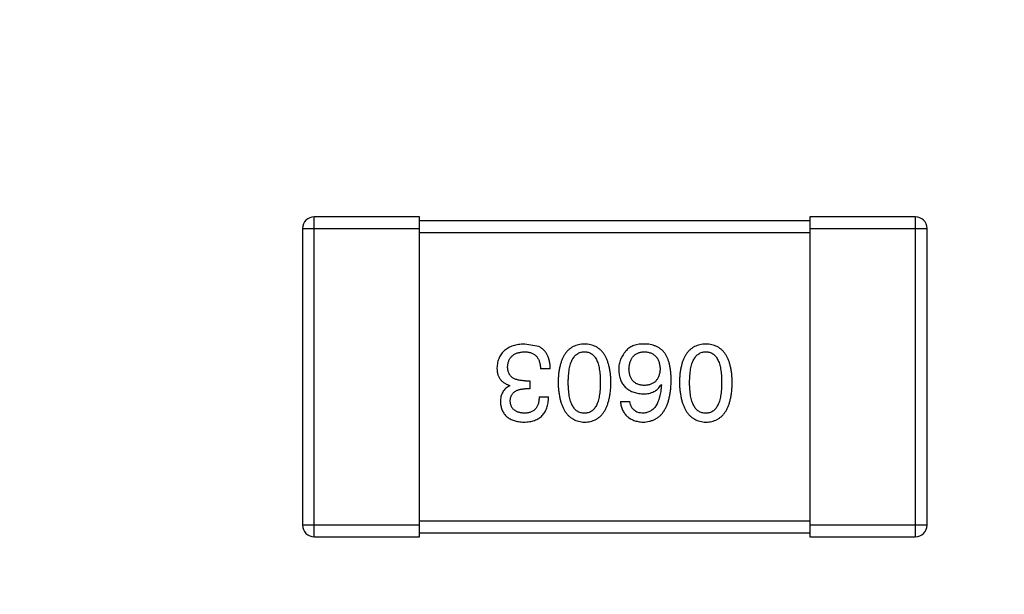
# Model space of a CAD drawing. Header units: inches. Extents: x -39 to 106, y -45 to 75.
# Tile 14 of 222: x -5.25 to -2.72, y -23.88 to -22.4. Entities that reach past the tile are written whole.
import ezdxf

# ---------------------------------------------------------------- set-up
doc = ezdxf.new("R2010")
doc.units = ezdxf.units.IN
doc.header["$LTSCALE"] = 1.21
doc.header["$MEASUREMENT"] = 0
doc.header["$PDMODE"] = 3
doc.header["$PDSIZE"] = 0.3125
doc.layers.get('0').update_dxf_attribs({"linetype": 'CONTINUOUS'})
doc.layers.get('Defpoints').update_dxf_attribs({"linetype": 'CONTINUOUS'})
doc.layers.add('DIM', color=3, linetype='CONTINUOUS')
doc.styles.get("Standard").update_dxf_attribs({"font": 'txt', "width": 0.8})
doc.dimstyles.get("Standard").update_dxf_attribs({"dimtxt": 0.15625, "dimasz": 0.1875, "dimexe": 0.125, "dimexo": 0.0625, "dimgap": 0.09, "dimtad": 0, "dimtih": 1, "dimtoh": 1, "dimzin": 4, "dimdsep": 46, "dimtxsty": 'STANDARD', "dimblk": '_FILLED', "dimblk1": '_FILLED', "dimblk2": '_FILLED', "dimcen": 0.09, "dimazin": 1, "dimtp": 0.01, "dimtm": 0.01, "dimtfac": 1, "dimtofl": 0, "dimtmove": 0, "dimatfit": 3, "dimldrblk": '_FILLED', "dimfxl": 1, "dimtolj": 1, "dimtzin": 4, "dimarcsym": 0})

# ---------------------------------------------------------------- blocks, each defined once
blk = doc.blocks.new('_FILLED')
at = {"color": 0, "linetype": 'ByBlock'}
blk.add_solid([(0, 0), (-1, 0.1667), (-1, -0.1667)], dxfattribs=at)
blk = doc.blocks.new('*D5')
at = {"layer": 'Defpoints', "color": 0}
for p in [(-37.3691, 66.4698), (1.8781, 66.4698), (-13.6719, -30.5315)]:
    blk.add_point(p, dxfattribs=at)
at = {"layer": 'DIM', "color": 0, "lineweight": -2}
for p, q in [((1.8156, 66.4698), (-37.4941, 66.4698)), ((-37.3691, 64.4698), (-37.3691, 20.9925)), ((-37.3691, -28.5315), (-37.3691, 14.9458)), ((-13.7344, -30.5315), (-37.4941, -30.5315))]:
    blk.add_line(p, q, dxfattribs=at)
at = {"layer": 'DIM', "color": 0, "lineweight": -2, "xscale": 2, "yscale": 2, "zscale": 2}
for p, rotation in [((-37.3691, 66.4698), 90), ((-37.3691, -30.5315), 270)]:
    blk.add_blockref('_FILLED', p, dxfattribs=dict(at, rotation=rotation))
at = {"layer": 'DIM', "color": 0, "insert": (-37.3691, 17.9691), "char_height": 2, "attachment_point": 5, "rotation": 90}
blk.add_mtext('\\A1;97.00', dxfattribs=at)
blk = doc.blocks.new('*D6')
at = {"layer": 'Defpoints', "color": 0}
for p in [(-13.1719, -23.0315), (49.8281, -23.0315), (49.8281, -38.8367)]:
    blk.add_point(p, dxfattribs=at)
at = {"layer": 'DIM', "color": 0, "lineweight": -2}
for p, q in [((-13.1719, -23.094), (-13.1719, -38.9617)), ((49.8281, -23.094), (49.8281, -38.9617)), ((-11.1719, -38.8367), (15.3048, -38.8367)), ((47.8281, -38.8367), (21.3515, -38.8367))]:
    blk.add_line(p, q, dxfattribs=at)
at = {"layer": 'DIM', "color": 0, "lineweight": -2, "xscale": 2, "yscale": 2, "zscale": 2, "rotation": 180}
blk.add_blockref('_FILLED', (-13.1719, -38.8367), dxfattribs=at)
at = {"layer": 'DIM', "color": 0, "lineweight": -2, "xscale": 2, "yscale": 2, "zscale": 2}
blk.add_blockref('_FILLED', (49.8281, -38.8367), dxfattribs=at)
at = {"layer": 'DIM', "color": 0, "insert": (18.3281, -38.8367), "char_height": 2, "attachment_point": 5}
blk.add_mtext('\\A1;63.00', dxfattribs=at)

msp = doc.modelspace()

# ---------------------------------------------------------------- linework, layer by layer
at = {"color": 7, "linetype": 'Continuous'}
for p, q in [((-4.222, -22.9083), (-4.492, -22.9083)), ((-4.492, -23.7283), (-4.492, -22.9083)), ((-4.222, -23.7283), (-4.222, -22.9083)), ((-3.222, -22.9183), (-4.222, -22.9183)), ((-2.952, -22.9083), (-3.222, -22.9083)), ((-3.222, -22.9083), (-3.222, -23.7283)), ((-2.952, -22.9083), (-2.952, -23.7283)), ((-4.522, -22.9383), (-4.222, -22.9383)), ((-4.522, -22.9383), (-4.522, -23.6983)), ((-4.222, -22.9483), (-3.222, -22.9483)), ((-3.222, -22.9383), (-2.922, -22.9383)), ((-2.922, -23.6983), (-2.922, -22.9383)), ((-3.9168, -23.2411), (-3.9528, -23.2345)), ((-3.8873, -23.2979), (-3.9124, -23.2979)), ((-3.9517, -23.3285), (-3.9397, -23.3285)), ((-3.9397, -23.3285), (-3.9397, -23.3493)), ((-3.9911, -23.3416), (-3.9911, -23.3405)), ((-3.9397, -23.3493), (-3.9528, -23.3493)), ((-3.6037, -23.3383), (-3.6026, -23.3394)), ((-3.9157, -23.37), (-3.8916, -23.37)), ((-3.7075, -23.3821), (-3.6835, -23.3821)), ((-3.222, -23.6883), (-4.222, -23.6883)), ((-4.222, -23.6983), (-4.522, -23.6983)), ((-2.922, -23.6983), (-3.222, -23.6983)), ((-4.492, -23.7283), (-4.222, -23.7283)), ((-4.222, -23.7183), (-3.222, -23.7183)), ((-3.222, -23.7283), (-2.952, -23.7283))]:
    msp.add_line(p, q, dxfattribs=at)
for centre, start, end in [((-4.492, -22.9383), 90, 180), ((-2.952, -22.9383), 0, 90), ((-4.492, -23.6983), 180, 270), ((-2.952, -23.6983), 270, 0)]:
    msp.add_arc(centre, 0.03, start, end, dxfattribs=at)
for points, knots in [([(-3.9528, -23.2345), (-3.9556, -23.2347), (-3.9609, -23.2349), (-3.9686, -23.2358), (-3.9759, -23.2372), (-3.9826, -23.2391), (-3.9888, -23.2413), (-3.9946, -23.244), (-3.9998, -23.2472), (-4.0045, -23.2508), (-4.0087, -23.2549), (-4.0124, -23.2594), (-4.0157, -23.2644), (-4.0183, -23.2698), (-4.0205, -23.2756), (-4.0222, -23.2819), (-4.0234, -23.2887), (-4.0237, -23.2933), (-4.0239, -23.2957)], [0, 0, 0, 0, 0.078078, 0.151942, 0.221594, 0.28726, 0.350176, 0.409768, 0.467648, 0.523784, 0.578904, 0.634014, 0.689819, 0.746826, 0.805875, 0.867063, 0.931764, 1, 1, 1, 1]), ([(-3.9965, -23.2924), (-3.9964, -23.291), (-3.9962, -23.2881), (-3.9955, -23.284), (-3.9945, -23.2801), (-3.9931, -23.2766), (-3.9915, -23.2732), (-3.9896, -23.2701), (-3.9873, -23.2674), (-3.9848, -23.2648), (-3.982, -23.2625), (-3.9788, -23.2605), (-3.9754, -23.2588), (-3.9717, -23.2573), (-3.9677, -23.2562), (-3.9634, -23.2552), (-3.9587, -23.2545), (-3.9556, -23.2543), (-3.9539, -23.2542)], [0, 0, 0, 0, 0.068514, 0.133941, 0.195994, 0.255362, 0.312994, 0.369441, 0.424687, 0.480522, 0.537148, 0.594801, 0.654411, 0.716817, 0.781981, 0.850498, 0.923306, 1, 1, 1, 1]), ([(-3.9539, -23.2542), (-3.9523, -23.2542), (-3.9491, -23.2543), (-3.9445, -23.2548), (-3.9402, -23.2556), (-3.9362, -23.2569), (-3.9325, -23.2584), (-3.9291, -23.2603), (-3.926, -23.2625), (-3.9232, -23.2651), (-3.9208, -23.268), (-3.9187, -23.2713), (-3.9168, -23.2749), (-3.9153, -23.2788), (-3.9141, -23.2831), (-3.9132, -23.2878), (-3.9126, -23.2927), (-3.9125, -23.2961), (-3.9124, -23.2979)], [0, 0, 0, 0, 0.071272, 0.13882, 0.201858, 0.262757, 0.320043, 0.376709, 0.431462, 0.486034, 0.541209, 0.597703, 0.65589, 0.717768, 0.782056, 0.850407, 0.92277, 1, 1, 1, 1]), ([(-3.8873, -23.2979), (-3.8873, -23.2961), (-3.8874, -23.2926), (-3.8879, -23.2875), (-3.8886, -23.2827), (-3.8895, -23.278), (-3.8906, -23.2736), (-3.8918, -23.2695), (-3.8934, -23.2655), (-3.8951, -23.2619), (-3.8971, -23.2584), (-3.8992, -23.2552), (-3.9016, -23.2522), (-3.9042, -23.2495), (-3.907, -23.247), (-3.9101, -23.2448), (-3.9133, -23.2427), (-3.9156, -23.2416), (-3.9168, -23.2411)], [0, 0, 0, 0, 0.078937, 0.154495, 0.226898, 0.296844, 0.363348, 0.427781, 0.48946, 0.549586, 0.607902, 0.664733, 0.720805, 0.776157, 0.831175, 0.886736, 0.943094, 1, 1, 1, 1]), ([(-3.7996, -23.2345), (-3.8022, -23.2346), (-3.8074, -23.2349), (-3.8149, -23.2361), (-3.8219, -23.2382), (-3.8284, -23.2409), (-3.8345, -23.2445), (-3.84, -23.2488), (-3.845, -23.2538), (-3.8495, -23.2597), (-3.8535, -23.2662), (-3.8569, -23.2736), (-3.8599, -23.2816), (-3.8624, -23.2904), (-3.8645, -23.3), (-3.8659, -23.3103), (-3.8669, -23.3213), (-3.8672, -23.329), (-3.8673, -23.3329)], [0, 0, 0, 0, 0.059134, 0.115603, 0.169236, 0.221572, 0.273254, 0.32474, 0.377319, 0.431815, 0.488555, 0.548609, 0.612242, 0.680182, 0.75251, 0.829782, 0.91231, 1, 1, 1, 1]), ([(-3.8411, -23.3329), (-3.8411, -23.3298), (-3.841, -23.3237), (-3.8405, -23.3149), (-3.8397, -23.3067), (-3.8386, -23.299), (-3.8372, -23.292), (-3.8354, -23.2856), (-3.8333, -23.2797), (-3.8309, -23.2745), (-3.8281, -23.2698), (-3.825, -23.2658), (-3.8216, -23.2623), (-3.8178, -23.2595), (-3.8137, -23.2572), (-3.8093, -23.2555), (-3.8045, -23.2545), (-3.8013, -23.2543), (-3.7996, -23.2542)], [0, 0, 0, 0, 0.094834, 0.184067, 0.267029, 0.344713, 0.417334, 0.484367, 0.546941, 0.604717, 0.65953, 0.710539, 0.759381, 0.806382, 0.853027, 0.900623, 0.949121, 1, 1, 1, 1]), ([(-3.7318, -23.3329), (-3.732, -23.329), (-3.7322, -23.3213), (-3.7332, -23.3103), (-3.7347, -23.3), (-3.7367, -23.2904), (-3.7392, -23.2816), (-3.7422, -23.2736), (-3.7457, -23.2662), (-3.7497, -23.2597), (-3.7542, -23.2538), (-3.7592, -23.2488), (-3.7647, -23.2445), (-3.7707, -23.2409), (-3.7772, -23.2382), (-3.7842, -23.2361), (-3.7918, -23.2349), (-3.7969, -23.2346), (-3.7996, -23.2345)], [0, 0, 0, 0, 0.087693, 0.170223, 0.247496, 0.319826, 0.387768, 0.451403, 0.511459, 0.568358, 0.622671, 0.675251, 0.726739, 0.778422, 0.830759, 0.884394, 0.940865, 1, 1, 1, 1]), ([(-3.7996, -23.2542), (-3.7979, -23.2543), (-3.7948, -23.2544), (-3.7901, -23.2553), (-3.7858, -23.2568), (-3.7818, -23.2591), (-3.7781, -23.2618), (-3.7748, -23.2652), (-3.7718, -23.2693), (-3.7691, -23.274), (-3.7667, -23.2792), (-3.7647, -23.2851), (-3.763, -23.2916), (-3.7615, -23.2986), (-3.7605, -23.3063), (-3.7597, -23.3146), (-3.7592, -23.3236), (-3.7592, -23.3297), (-3.7591, -23.3329)], [0, 0, 0, 0, 0.049766, 0.097012, 0.143225, 0.188786, 0.235079, 0.282962, 0.333687, 0.387747, 0.445963, 0.508657, 0.576545, 0.649868, 0.72822, 0.812712, 0.903543, 1, 1, 1, 1]), ([(-3.6922, -23.2509), (-3.6938, -23.2527), (-3.6969, -23.2561), (-3.7009, -23.2617), (-3.7043, -23.2675), (-3.7071, -23.2735), (-3.7093, -23.2799), (-3.7108, -23.2864), (-3.7117, -23.2932), (-3.7118, -23.2978), (-3.7119, -23.3001)], [0, 0, 0, 0, 0.129393, 0.255335, 0.378531, 0.500878, 0.622934, 0.746191, 0.87096, 1, 1, 1, 1]), ([(-3.6431, -23.2345), (-3.6459, -23.2345), (-3.6513, -23.2344), (-3.6591, -23.235), (-3.6662, -23.2361), (-3.6727, -23.2379), (-3.6786, -23.2403), (-3.6838, -23.2432), (-3.6885, -23.2467), (-3.691, -23.2495), (-3.6922, -23.2509)], [0, 0, 0, 0, 0.156782, 0.301945, 0.436395, 0.561474, 0.678489, 0.78853, 0.894967, 1, 1, 1, 1]), ([(-3.6857, -23.299), (-3.6856, -23.2973), (-3.6853, -23.2939), (-3.6846, -23.289), (-3.6837, -23.2845), (-3.6825, -23.2803), (-3.6811, -23.2763), (-3.6793, -23.2727), (-3.6774, -23.2694), (-3.6751, -23.2665), (-3.6726, -23.2638), (-3.6697, -23.2614), (-3.6667, -23.2594), (-3.6633, -23.2577), (-3.6597, -23.2563), (-3.6559, -23.2553), (-3.6517, -23.2546), (-3.6489, -23.2543), (-3.6474, -23.2542)], [0, 0, 0, 0, 0.078863, 0.153308, 0.223539, 0.289857, 0.35341, 0.413572, 0.471721, 0.528235, 0.584279, 0.638781, 0.69466, 0.751251, 0.809198, 0.869697, 0.933318, 1, 1, 1, 1]), ([(-3.6474, -23.2542), (-3.6458, -23.2543), (-3.6427, -23.2544), (-3.6382, -23.2551), (-3.634, -23.256), (-3.6301, -23.2573), (-3.6264, -23.2588), (-3.6231, -23.2608), (-3.62, -23.263), (-3.6173, -23.2657), (-3.6148, -23.2685), (-3.6127, -23.2718), (-3.6108, -23.2753), (-3.6092, -23.2792), (-3.608, -23.2835), (-3.607, -23.288), (-3.6062, -23.2928), (-3.606, -23.2962), (-3.6059, -23.2979)], [0, 0, 0, 0, 0.070403, 0.137196, 0.200053, 0.260887, 0.31876, 0.37535, 0.430743, 0.485927, 0.541678, 0.598832, 0.657726, 0.719441, 0.783504, 0.851852, 0.923533, 1, 1, 1, 1]), ([(-3.5917, -23.2608), (-3.5932, -23.2587), (-3.5961, -23.2548), (-3.6013, -23.2496), (-3.607, -23.2452), (-3.6132, -23.2415), (-3.62, -23.2386), (-3.6272, -23.2364), (-3.635, -23.235), (-3.6403, -23.2347), (-3.6431, -23.2345)], [0, 0, 0, 0, 0.125033, 0.246266, 0.36603, 0.485265, 0.606781, 0.732144, 0.862551, 1, 1, 1, 1]), ([(-3.4887, -23.2345), (-3.4914, -23.2346), (-3.4965, -23.2349), (-3.504, -23.2361), (-3.511, -23.2382), (-3.5176, -23.2409), (-3.5236, -23.2445), (-3.5291, -23.2488), (-3.5341, -23.2538), (-3.5386, -23.2597), (-3.5426, -23.2662), (-3.5461, -23.2736), (-3.5491, -23.2816), (-3.5516, -23.2904), (-3.5536, -23.3), (-3.555, -23.3103), (-3.5561, -23.3213), (-3.5563, -23.329), (-3.5565, -23.3329)], [0, 0, 0, 0, 0.059134, 0.115603, 0.169236, 0.221572, 0.273254, 0.32474, 0.377319, 0.431815, 0.488555, 0.548609, 0.612242, 0.680182, 0.75251, 0.829782, 0.91231, 1, 1, 1, 1]), ([(-3.5302, -23.3329), (-3.5302, -23.3298), (-3.5302, -23.3237), (-3.5297, -23.3149), (-3.5289, -23.3067), (-3.5277, -23.299), (-3.5263, -23.292), (-3.5245, -23.2856), (-3.5225, -23.2797), (-3.52, -23.2745), (-3.5172, -23.2698), (-3.5141, -23.2658), (-3.5107, -23.2623), (-3.507, -23.2595), (-3.5029, -23.2572), (-3.4984, -23.2555), (-3.4937, -23.2545), (-3.4904, -23.2543), (-3.4887, -23.2542)], [0, 0, 0, 0, 0.094834, 0.184067, 0.267029, 0.344713, 0.417334, 0.484367, 0.546941, 0.604717, 0.65953, 0.710539, 0.759381, 0.806382, 0.853027, 0.900623, 0.949121, 1, 1, 1, 1]), ([(-3.421, -23.3329), (-3.4211, -23.329), (-3.4214, -23.3213), (-3.4224, -23.3103), (-3.4238, -23.3), (-3.4259, -23.2904), (-3.4283, -23.2816), (-3.4313, -23.2736), (-3.4348, -23.2662), (-3.4388, -23.2597), (-3.4433, -23.2538), (-3.4483, -23.2488), (-3.4538, -23.2445), (-3.4598, -23.2409), (-3.4664, -23.2382), (-3.4734, -23.2361), (-3.4809, -23.2349), (-3.4861, -23.2346), (-3.4887, -23.2345)], [0, 0, 0, 0, 0.087693, 0.170223, 0.247496, 0.319826, 0.387768, 0.451403, 0.511459, 0.568358, 0.622671, 0.675251, 0.726739, 0.778422, 0.830759, 0.884394, 0.940865, 1, 1, 1, 1]), ([(-3.4887, -23.2542), (-3.4871, -23.2543), (-3.4839, -23.2544), (-3.4792, -23.2553), (-3.4749, -23.2568), (-3.4709, -23.2591), (-3.4673, -23.2618), (-3.4639, -23.2652), (-3.4609, -23.2693), (-3.4583, -23.274), (-3.4559, -23.2792), (-3.4538, -23.2851), (-3.4522, -23.2916), (-3.4507, -23.2986), (-3.4496, -23.3063), (-3.4489, -23.3146), (-3.4484, -23.3236), (-3.4483, -23.3297), (-3.4483, -23.3329)], [0, 0, 0, 0, 0.049766, 0.097012, 0.143225, 0.188786, 0.235079, 0.282962, 0.333687, 0.387747, 0.445963, 0.508657, 0.576545, 0.649868, 0.72822, 0.812712, 0.903543, 1, 1, 1, 1]), ([(-3.5775, -23.3285), (-3.5775, -23.325), (-3.5776, -23.3181), (-3.5783, -23.3081), (-3.5793, -23.2987), (-3.5809, -23.2899), (-3.5829, -23.2817), (-3.5853, -23.2741), (-3.5882, -23.2671), (-3.5905, -23.2628), (-3.5917, -23.2608)], [0, 0, 0, 0, 0.151498, 0.29521, 0.430242, 0.557137, 0.677306, 0.790845, 0.898111, 1, 1, 1, 1]), ([(-4.0239, -23.2957), (-4.0238, -23.2972), (-4.0238, -23.2999), (-4.0234, -23.304), (-4.0228, -23.3079), (-4.0218, -23.3116), (-4.0207, -23.3151), (-4.0193, -23.3184), (-4.0176, -23.3215), (-4.0157, -23.3245), (-4.0135, -23.3272), (-4.0111, -23.3297), (-4.0084, -23.332), (-4.0054, -23.3341), (-4.0022, -23.336), (-3.9987, -23.3378), (-3.995, -23.3393), (-3.9924, -23.3401), (-3.9911, -23.3405)], [0, 0, 0, 0, 0.071215, 0.138707, 0.20396, 0.266995, 0.327734, 0.387609, 0.445602, 0.503345, 0.561136, 0.618597, 0.677672, 0.738255, 0.799989, 0.863961, 0.930555, 1, 1, 1, 1]), ([(-3.9517, -23.3285), (-3.9535, -23.3285), (-3.957, -23.3285), (-3.9621, -23.328), (-3.9669, -23.3274), (-3.9713, -23.3263), (-3.9753, -23.3251), (-3.979, -23.3236), (-3.9824, -23.3217), (-3.9854, -23.3196), (-3.988, -23.3172), (-3.9903, -23.3145), (-3.9923, -23.3115), (-3.9938, -23.3082), (-3.995, -23.3047), (-3.9959, -23.3008), (-3.9965, -23.2967), (-3.9965, -23.2939), (-3.9965, -23.2924)], [0, 0, 0, 0, 0.082495, 0.159728, 0.232496, 0.300725, 0.365163, 0.425859, 0.483728, 0.538892, 0.592921, 0.646195, 0.699968, 0.754746, 0.811387, 0.870806, 0.933482, 1, 1, 1, 1]), ([(-3.7119, -23.3001), (-3.7118, -23.3024), (-3.7115, -23.307), (-3.7105, -23.3137), (-3.7091, -23.3199), (-3.7073, -23.3257), (-3.705, -23.3311), (-3.7022, -23.336), (-3.699, -23.3406), (-3.6953, -23.3447), (-3.6911, -23.3484), (-3.6866, -23.3517), (-3.6815, -23.3545), (-3.676, -23.357), (-3.67, -23.359), (-3.6636, -23.3605), (-3.6568, -23.3617), (-3.652, -23.3622), (-3.6496, -23.3624)], [0, 0, 0, 0, 0.071527, 0.139094, 0.20346, 0.264939, 0.323904, 0.381383, 0.437591, 0.493343, 0.549401, 0.606085, 0.664838, 0.725424, 0.788712, 0.855452, 0.925772, 1, 1, 1, 1]), ([(-3.6463, -23.3405), (-3.6478, -23.3405), (-3.6508, -23.3403), (-3.655, -23.3397), (-3.659, -23.3388), (-3.6627, -23.3376), (-3.6661, -23.3361), (-3.6693, -23.3343), (-3.6722, -23.3321), (-3.6748, -23.3297), (-3.6771, -23.3269), (-3.6792, -23.3238), (-3.681, -23.3204), (-3.6825, -23.3167), (-3.6837, -23.3127), (-3.6847, -23.3084), (-3.6853, -23.3038), (-3.6856, -23.3006), (-3.6857, -23.299)], [0, 0, 0, 0, 0.069884, 0.136529, 0.199638, 0.259844, 0.317774, 0.374356, 0.430026, 0.485148, 0.5409, 0.597889, 0.657472, 0.718614, 0.783613, 0.85129, 0.923712, 1, 1, 1, 1]), ([(-3.6059, -23.2979), (-3.606, -23.2996), (-3.6062, -23.3029), (-3.6069, -23.3076), (-3.6079, -23.312), (-3.6092, -23.3161), (-3.6107, -23.3199), (-3.6125, -23.3234), (-3.6146, -23.3265), (-3.6171, -23.3294), (-3.6197, -23.3319), (-3.6227, -23.3341), (-3.6259, -23.336), (-3.6295, -23.3375), (-3.6333, -23.3388), (-3.6374, -23.3397), (-3.6418, -23.3403), (-3.6448, -23.3405), (-3.6463, -23.3405)], [0, 0, 0, 0, 0.076072, 0.148369, 0.216753, 0.281358, 0.342792, 0.401604, 0.458929, 0.514444, 0.569818, 0.625343, 0.681554, 0.739608, 0.800134, 0.863477, 0.929547, 1, 1, 1, 1]), ([(-3.8673, -23.3329), (-3.8672, -23.3369), (-3.8668, -23.3447), (-3.8657, -23.356), (-3.8641, -23.3666), (-3.862, -23.3764), (-3.8595, -23.3854), (-3.8565, -23.3937), (-3.853, -23.4012), (-3.8489, -23.408), (-3.8444, -23.414), (-3.8395, -23.4193), (-3.834, -23.4238), (-3.828, -23.4275), (-3.8216, -23.4304), (-3.8147, -23.4326), (-3.8073, -23.4341), (-3.8022, -23.4344), (-3.7996, -23.4345)], [0, 0, 0, 0, 0.088475, 0.171606, 0.249595, 0.322626, 0.391327, 0.455765, 0.516374, 0.573675, 0.628522, 0.681161, 0.732559, 0.783563, 0.83504, 0.887639, 0.942585, 1, 1, 1, 1]), ([(-3.7996, -23.4116), (-3.8013, -23.4115), (-3.8045, -23.4114), (-3.8093, -23.4105), (-3.8137, -23.4089), (-3.8178, -23.4068), (-3.8216, -23.4039), (-3.825, -23.4005), (-3.8281, -23.3965), (-3.8309, -23.3918), (-3.8333, -23.3866), (-3.8354, -23.3807), (-3.8372, -23.3742), (-3.8386, -23.3672), (-3.8397, -23.3595), (-3.8405, -23.3511), (-3.841, -23.3422), (-3.8411, -23.3361), (-3.8411, -23.3329)], [0, 0, 0, 0, 0.050604, 0.098688, 0.145699, 0.191791, 0.238625, 0.286717, 0.337546, 0.391814, 0.449755, 0.512106, 0.579685, 0.652048, 0.730262, 0.814146, 0.904281, 1, 1, 1, 1]), ([(-3.7996, -23.4345), (-3.7969, -23.4344), (-3.7917, -23.4342), (-3.7842, -23.4329), (-3.7772, -23.4307), (-3.7707, -23.4279), (-3.7647, -23.4242), (-3.7592, -23.4198), (-3.7542, -23.4146), (-3.7497, -23.4085), (-3.7457, -23.4018), (-3.7422, -23.3942), (-3.7392, -23.3859), (-3.7367, -23.3768), (-3.7347, -23.3669), (-3.7332, -23.3562), (-3.7322, -23.3448), (-3.732, -23.3369), (-3.7318, -23.3329)], [0, 0, 0, 0, 0.057911, 0.113262, 0.165956, 0.217443, 0.268511, 0.319665, 0.372, 0.426129, 0.483365, 0.543779, 0.607756, 0.676562, 0.749704, 0.827713, 0.911177, 1, 1, 1, 1]), ([(-3.7591, -23.3329), (-3.7592, -23.3361), (-3.7592, -23.3422), (-3.7597, -23.3511), (-3.7605, -23.3595), (-3.7615, -23.3672), (-3.763, -23.3742), (-3.7647, -23.3807), (-3.7667, -23.3866), (-3.7691, -23.3918), (-3.7718, -23.3965), (-3.7748, -23.4005), (-3.7781, -23.4039), (-3.7818, -23.4068), (-3.7858, -23.4089), (-3.7901, -23.4105), (-3.7948, -23.4114), (-3.7979, -23.4115), (-3.7996, -23.4116)], [0, 0, 0, 0, 0.096452, 0.187278, 0.271765, 0.350519, 0.423437, 0.491321, 0.554011, 0.612224, 0.666281, 0.717003, 0.764884, 0.811423, 0.856783, 0.902993, 0.950236, 1, 1, 1, 1]), ([(-3.6496, -23.4345), (-3.6468, -23.4344), (-3.6413, -23.434), (-3.6333, -23.4326), (-3.6258, -23.4303), (-3.6188, -23.4272), (-3.6124, -23.4234), (-3.6065, -23.4187), (-3.6012, -23.4132), (-3.5964, -23.4069), (-3.5922, -23.3998), (-3.5885, -23.392), (-3.5853, -23.3833), (-3.5827, -23.3739), (-3.5805, -23.3637), (-3.579, -23.3527), (-3.5779, -23.3409), (-3.5776, -23.3327), (-3.5775, -23.3285)], [0, 0, 0, 0, 0.058957, 0.115262, 0.16907, 0.221312, 0.273147, 0.324961, 0.377649, 0.432026, 0.488925, 0.549039, 0.612912, 0.680653, 0.753056, 0.830314, 0.912483, 1, 1, 1, 1]), ([(-3.5565, -23.3329), (-3.5563, -23.3369), (-3.5559, -23.3447), (-3.5548, -23.356), (-3.5532, -23.3666), (-3.5512, -23.3764), (-3.5486, -23.3854), (-3.5456, -23.3937), (-3.5421, -23.4012), (-3.5381, -23.408), (-3.5336, -23.414), (-3.5286, -23.4193), (-3.5231, -23.4238), (-3.5172, -23.4275), (-3.5107, -23.4304), (-3.5038, -23.4326), (-3.4964, -23.4341), (-3.4913, -23.4344), (-3.4887, -23.4345)], [0, 0, 0, 0, 0.088475, 0.171606, 0.249595, 0.322626, 0.391327, 0.455765, 0.516374, 0.573675, 0.628522, 0.681161, 0.732559, 0.783563, 0.83504, 0.887639, 0.942585, 1, 1, 1, 1]), ([(-3.4887, -23.4116), (-3.4904, -23.4115), (-3.4937, -23.4114), (-3.4984, -23.4105), (-3.5029, -23.4089), (-3.507, -23.4068), (-3.5107, -23.4039), (-3.5142, -23.4005), (-3.5172, -23.3965), (-3.52, -23.3918), (-3.5224, -23.3866), (-3.5245, -23.3807), (-3.5263, -23.3742), (-3.5278, -23.3672), (-3.5289, -23.3595), (-3.5297, -23.3511), (-3.5302, -23.3422), (-3.5302, -23.3361), (-3.5302, -23.3329)], [0, 0, 0, 0, 0.050604, 0.098688, 0.145699, 0.191791, 0.238625, 0.286717, 0.337546, 0.391814, 0.449755, 0.512106, 0.579685, 0.652048, 0.730262, 0.814146, 0.904281, 1, 1, 1, 1]), ([(-3.4887, -23.4345), (-3.4861, -23.4344), (-3.4809, -23.4342), (-3.4734, -23.4329), (-3.4664, -23.4307), (-3.4598, -23.4279), (-3.4538, -23.4242), (-3.4483, -23.4198), (-3.4433, -23.4146), (-3.4388, -23.4085), (-3.4348, -23.4018), (-3.4313, -23.3942), (-3.4283, -23.3859), (-3.4259, -23.3768), (-3.4238, -23.3669), (-3.4224, -23.3562), (-3.4214, -23.3448), (-3.4211, -23.3369), (-3.421, -23.3329)], [0, 0, 0, 0, 0.057911, 0.113262, 0.165956, 0.217443, 0.268511, 0.319665, 0.372, 0.426129, 0.483365, 0.543779, 0.607756, 0.676562, 0.749704, 0.827713, 0.911177, 1, 1, 1, 1]), ([(-3.4483, -23.3329), (-3.4483, -23.3361), (-3.4484, -23.3422), (-3.4489, -23.3511), (-3.4496, -23.3595), (-3.4507, -23.3672), (-3.4522, -23.3742), (-3.4538, -23.3807), (-3.4559, -23.3866), (-3.4583, -23.3918), (-3.4609, -23.3965), (-3.4639, -23.4005), (-3.4673, -23.4039), (-3.4709, -23.4068), (-3.4749, -23.4089), (-3.4792, -23.4105), (-3.4839, -23.4114), (-3.4871, -23.4115), (-3.4887, -23.4116)], [0, 0, 0, 0, 0.096452, 0.187278, 0.271765, 0.350519, 0.423437, 0.491321, 0.554011, 0.612224, 0.666281, 0.717003, 0.764884, 0.811423, 0.856783, 0.902993, 0.950236, 1, 1, 1, 1]), ([(-3.9911, -23.3416), (-3.993, -23.3426), (-3.9967, -23.3445), (-4.0017, -23.3481), (-4.0059, -23.3525), (-4.0093, -23.3574), (-4.0119, -23.363), (-4.0138, -23.3692), (-4.0149, -23.376), (-4.0151, -23.3807), (-4.0151, -23.3832)], [0, 0, 0, 0, 0.125227, 0.244792, 0.361427, 0.478215, 0.59667, 0.722058, 0.856314, 1, 1, 1, 1]), ([(-3.99, -23.381), (-3.9899, -23.3797), (-3.9898, -23.3773), (-3.9892, -23.3738), (-3.9884, -23.3706), (-3.9873, -23.3675), (-3.986, -23.3647), (-3.9843, -23.3622), (-3.9824, -23.3598), (-3.9802, -23.3577), (-3.9777, -23.3558), (-3.9749, -23.3542), (-3.9719, -23.3528), (-3.9686, -23.3516), (-3.9651, -23.3507), (-3.9612, -23.35), (-3.9571, -23.3495), (-3.9543, -23.3493), (-3.9528, -23.3493)], [0, 0, 0, 0, 0.067741, 0.131599, 0.192143, 0.249977, 0.306453, 0.361639, 0.416449, 0.471489, 0.527582, 0.584873, 0.644974, 0.70814, 0.77492, 0.845909, 0.920585, 1, 1, 1, 1]), ([(-3.6496, -23.3624), (-3.647, -23.3623), (-3.6419, -23.3622), (-3.6345, -23.3611), (-3.6279, -23.3592), (-3.6217, -23.3566), (-3.6162, -23.3531), (-3.6113, -23.349), (-3.6071, -23.344), (-3.6049, -23.3403), (-3.6037, -23.3383)], [0, 0, 0, 0, 0.144617, 0.279572, 0.40596, 0.526097, 0.64389, 0.760003, 0.877724, 1, 1, 1, 1]), ([(-3.6026, -23.3394), (-3.6028, -23.3423), (-3.6032, -23.3478), (-3.6042, -23.3557), (-3.6055, -23.3631), (-3.6071, -23.3701), (-3.609, -23.3764), (-3.6112, -23.3823), (-3.6136, -23.3876), (-3.6164, -23.3924), (-3.6196, -23.3967), (-3.6229, -23.4004), (-3.6266, -23.4037), (-3.6307, -23.4063), (-3.6349, -23.4085), (-3.6396, -23.41), (-3.6445, -23.4112), (-3.6479, -23.4114), (-3.6496, -23.4116)], [0, 0, 0, 0, 0.089218, 0.173709, 0.252753, 0.326963, 0.397099, 0.462534, 0.524018, 0.582178, 0.637235, 0.689955, 0.741228, 0.791618, 0.841661, 0.892925, 0.945259, 1, 1, 1, 1]), ([(-4.0151, -23.3832), (-4.015, -23.3851), (-4.0146, -23.389), (-4.0136, -23.3947), (-4.0121, -23.3999), (-4.0103, -23.4048), (-4.0079, -23.4093), (-4.0052, -23.4135), (-4.0021, -23.4173), (-3.9985, -23.4207), (-3.9945, -23.4237), (-3.9901, -23.4264), (-3.9853, -23.4287), (-3.98, -23.4306), (-3.9744, -23.4322), (-3.9683, -23.4333), (-3.9618, -23.4342), (-3.9573, -23.4344), (-3.955, -23.4345)], [0, 0, 0, 0, 0.067521, 0.132139, 0.193339, 0.252064, 0.309083, 0.364848, 0.420021, 0.475612, 0.532002, 0.589602, 0.649896, 0.712634, 0.778603, 0.848416, 0.922155, 1, 1, 1, 1]), ([(-3.9539, -23.4116), (-3.9553, -23.4115), (-3.958, -23.4114), (-3.9618, -23.4109), (-3.9655, -23.4102), (-3.9688, -23.4093), (-3.972, -23.4082), (-3.9749, -23.4068), (-3.9775, -23.4052), (-3.9799, -23.4034), (-3.9821, -23.4014), (-3.9839, -23.3991), (-3.9856, -23.3967), (-3.987, -23.3939), (-3.9881, -23.391), (-3.989, -23.3879), (-3.9896, -23.3845), (-3.9899, -23.3822), (-3.99, -23.381)], [0, 0, 0, 0, 0.078051, 0.151197, 0.220412, 0.286742, 0.34933, 0.409464, 0.467368, 0.52298, 0.578639, 0.633998, 0.690142, 0.746855, 0.805868, 0.867776, 0.932345, 1, 1, 1, 1]), ([(-3.955, -23.4345), (-3.9525, -23.4344), (-3.9476, -23.4343), (-3.9405, -23.4334), (-3.9339, -23.4321), (-3.9278, -23.4302), (-3.9221, -23.4279), (-3.9169, -23.4251), (-3.9122, -23.4218), (-3.9079, -23.4179), (-3.9042, -23.4136), (-3.9009, -23.4088), (-3.8982, -23.4035), (-3.8959, -23.3978), (-3.8941, -23.3915), (-3.8927, -23.3848), (-3.8919, -23.3776), (-3.8917, -23.3726), (-3.8916, -23.37)], [0, 0, 0, 0, 0.073232, 0.142595, 0.207997, 0.270074, 0.329156, 0.386529, 0.441846, 0.496976, 0.551877, 0.607941, 0.665637, 0.725446, 0.788542, 0.855101, 0.925196, 1, 1, 1, 1]), ([(-3.9157, -23.37), (-3.9157, -23.3717), (-3.9159, -23.375), (-3.9165, -23.3797), (-3.9172, -23.3841), (-3.9184, -23.3882), (-3.9198, -23.3919), (-3.9215, -23.3953), (-3.9235, -23.3985), (-3.9257, -23.4012), (-3.9283, -23.4037), (-3.9311, -23.4058), (-3.9342, -23.4076), (-3.9376, -23.4091), (-3.9413, -23.4102), (-3.9453, -23.411), (-3.9495, -23.4115), (-3.9524, -23.4115), (-3.9539, -23.4116)], [0, 0, 0, 0, 0.078134, 0.15164, 0.221358, 0.286689, 0.348614, 0.407697, 0.464247, 0.520153, 0.574432, 0.629291, 0.684538, 0.742032, 0.801329, 0.863637, 0.930123, 1, 1, 1, 1]), ([(-3.7075, -23.3821), (-3.7073, -23.3841), (-3.7068, -23.388), (-3.7055, -23.3936), (-3.704, -23.3989), (-3.702, -23.4038), (-3.6996, -23.4083), (-3.6969, -23.4125), (-3.6938, -23.4164), (-3.6904, -23.4199), (-3.6865, -23.4229), (-3.6824, -23.4257), (-3.6778, -23.4281), (-3.6729, -23.4301), (-3.6676, -23.4318), (-3.6619, -23.4331), (-3.6559, -23.434), (-3.6517, -23.4343), (-3.6496, -23.4345)], [0, 0, 0, 0, 0.06947, 0.136096, 0.199592, 0.260665, 0.319672, 0.377156, 0.433415, 0.489984, 0.546535, 0.604276, 0.663499, 0.725182, 0.788953, 0.855683, 0.926216, 1, 1, 1, 1]), ([(-3.6496, -23.4116), (-3.6519, -23.4115), (-3.6562, -23.4114), (-3.6623, -23.4099), (-3.6677, -23.4076), (-3.6724, -23.4043), (-3.6764, -23.4001), (-3.6796, -23.3949), (-3.682, -23.3888), (-3.683, -23.3844), (-3.6835, -23.3821)], [0, 0, 0, 0, 0.136586, 0.261496, 0.378089, 0.490612, 0.605522, 0.725767, 0.8561, 1, 1, 1, 1])]:
    msp.add_open_spline(points, degree=3, knots=knots, dxfattribs=at)

# ---------------------------------------------------------------- dimensions: what is measured, and where the dimension line sits
at = {"layer": 'DIM'}
dim = msp.add_linear_dim(base=(-37.3691, 66.4698), p1=(-13.6719, -30.5315), p2=(1.8781, 66.4698), angle=90, dimstyle='STANDARD', override={"dimtxt": 2, "dimasz": 2, "dimtih": 0, "dimtoh": 0, "dimzin": 0, "dimcen": 0.198, "dimadec": 0, "dimazin": 0, "dimtp": 0, "dimtm": 0, "dimtdec": 4, "dimtzin": 0}, dxfattribs=at)
dim.commit()
dim.dimension.update_dxf_attribs({"geometry": '*D5', "text_midpoint": (-37.3691, 17.9691)})
dim = msp.add_linear_dim(base=(49.8281, -38.8367), p1=(-13.1719, -23.0315), p2=(49.8281, -23.0315), dimstyle='STANDARD', override={"dimtxt": 2, "dimasz": 2, "dimtih": 0, "dimtoh": 0, "dimzin": 0, "dimcen": 0.198, "dimadec": 0, "dimazin": 0, "dimtp": 0, "dimtm": 0, "dimtdec": 4, "dimtzin": 0}, dxfattribs=at)
dim.commit()
dim.dimension.update_dxf_attribs({"geometry": '*D6', "text_midpoint": (18.3281, -38.8367)})

doc.saveas('drawing.dxf')
